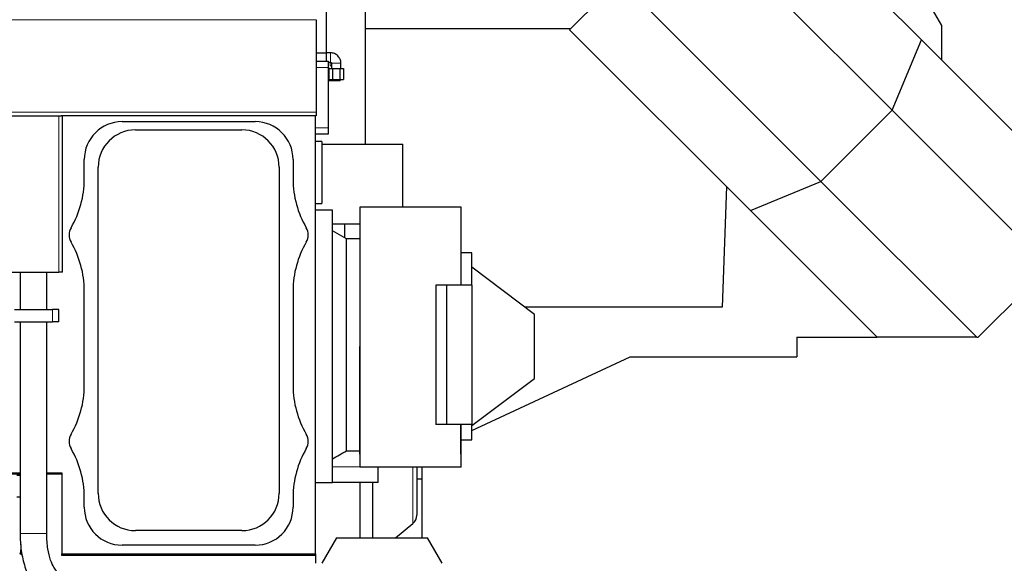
# Model space of a CAD drawing. Header units: inches. Extents: x 0 to 17820, y -10 to 12600.
# Tile 70 of 117: x 4668 to 6223, y 9101 to 9959. Entities that reach past the tile are written whole.
import ezdxf

# ---------------------------------------------------------------- set-up
doc = ezdxf.new("R2010")
doc.units = ezdxf.units.IN
doc.layers.add('1', color=7, linetype='Continuous', true_color=0xffffff)
doc.layers.add('254', color=7, linetype='Continuous', true_color=0xffffff)
doc.styles.add('latin_extended', font='simplex.shx')
doc.dimstyles.get("Standard").update_dxf_attribs({"dimtxt": 0.18, "dimasz": 0.18, "dimexe": 0.18, "dimexo": 0.0625, "dimgap": 0.09, "dimtad": 0, "dimtih": 1, "dimtoh": 1, "dimdec": 4, "dimzin": 0, "dimdsep": 46, "dimtxsty": 'Standard', "dimcen": 0.09, "dimadec": 0, "dimazin": 0, "dimtfac": 1, "dimtdec": 4, "dimtofl": 0, "dimtmove": 0, "dimatfit": 3, "dimfxl": 1, "dimtolj": 1, "dimtzin": 0, "dimarcsym": 0})

# ---------------------------------------------------------------- blocks, each defined once
blk = doc.blocks.new('_U3')
at = {"layer": '254', "color": 3, "linetype": 'Continuous', "lineweight": 13, "transparency": 16777216}
for p, q in [((3912.9, 9280.7), (3912.9, 11785.7)), ((3546.1, 9280.7), (3942.9, 9280.7)), ((3912.9, 9175.7), (3912.9, 8778.6)), ((5283.1, 8673.6), (3882.9, 8673.6))]:
    blk.add_line(p, q, dxfattribs=at)
at = {"layer": '254', "color": 3, "transparency": 16777216}
for points in [[(3930.4, 9175.7), (3895.4, 9175.7), (3912.9, 9280.7)], [(3895.4, 8778.6), (3930.4, 8778.6), (3912.9, 8673.6)]]:
    blk.add_solid(points, dxfattribs=at)
at = {"layer": 'Defpoints', "color": 0, "transparency": 16777216}
for p in [(3516.1, 9280.7), (3912.9, 8673.6), (5313.1, 8673.6)]:
    blk.add_point(p, dxfattribs=at)
at = {"layer": '254', "color": 2, "lineweight": 13, "transparency": 16777216, "insert": (3755.4, 11463.2), "char_height": 105, "attachment_point": 1, "rotation": 90, "style": 'latin_extended'}
blk.add_mtext('\\A1;607', dxfattribs=at)
blk = doc.blocks.new('_U11')
at = {"layer": '254', "color": 3, "linetype": 'Continuous', "lineweight": 13, "transparency": 16777216}
for p, q in [((6468.6, 10266.6), (6468.6, 6922.7)), ((761.1, 8418.6), (761.1, 6922.7)), ((866.1, 6952.7), (6363.6, 6952.7))]:
    blk.add_line(p, q, dxfattribs=at)
at = {"layer": '254', "color": 3, "transparency": 16777216}
for points in [[(866.1, 6970.2), (866.1, 6935.2), (761.1, 6952.7)], [(6363.6, 6935.2), (6363.6, 6970.2), (6468.6, 6952.7)]]:
    blk.add_solid(points, dxfattribs=at)
at = {"layer": 'Defpoints', "color": 0, "transparency": 16777216}
for p in [(6468.6, 10296.6), (761.1, 8448.6), (6468.6, 6952.7)]:
    blk.add_point(p, dxfattribs=at)
at = {"layer": '254', "color": 2, "lineweight": 13, "transparency": 16777216, "insert": (3429.8, 7110.2), "char_height": 105, "attachment_point": 1, "style": 'latin_extended'}
blk.add_mtext('\\A1;5707', dxfattribs=at)

msp = doc.modelspace()

# ---------------------------------------------------------------- linework, layer by layer
at = {"layer": '1', "color": 2, "linetype": 'Continuous', "lineweight": 25}
for p, q in [((5846.366, 10173.026), (6091.595, 9927.797)), ((6045.493, 9816.497), (5729.564, 10132.426)), ((6124.09, 9950.15), (6037.487, 10100.15)), ((5152.09, 10009.36), (5152.09, 9907.36)), ((5536.367, 9943.502), (5615.067, 10022.203)), ((5615.067, 10022.203), (5933.133, 9704.137)), ((5214.316, 9763.152), (5214.316, 9985.15)), ((5136.09, 9959.476), (5136.09, 9813.653)), ((6124.09, 9895.302), (6124.09, 9950.15)), ((5214.316, 9945.65), (5538.518, 9945.65)), ((5821.834, 9658.035), (5536.367, 9943.502)), ((6045.493, 9816.497), (6091.595, 9927.797)), ((6091.595, 9927.797), (6292.541, 9726.85)), ((5136.089, 9907.36), (5152.09, 9907.36)), ((5158.994, 9907.149), (5152.089, 9907.149)), ((5158.994, 9907.149), (5152.089, 9907.149)), ((5152.09, 9907.36), (5152.09, 9893.842)), ((5136.09, 9893.842), (5155.09, 9893.842)), ((5155.089, 9892.149), (5158.994, 9892.149)), ((5155.09, 9893.842), (5155.09, 9883.842)), ((5160.437, 9890.707), (5160.437, 9882.372)), ((5160.437, 9890.707), (5160.437, 9890.707)), ((5175.437, 9882.372), (5175.437, 9890.707)), ((5175.437, 9890.707), (5175.437, 9890.707)), ((5155.089, 9884.149), (5155.895, 9884.149)), ((5155.09, 9883.842), (5155.09, 9788.842)), ((5155.09, 9878.408), (5156.234, 9878.408)), ((5155.895, 9884.149), (5155.895, 9878.408)), ((5156.234, 9882.372), (5162.085, 9882.372)), ((5156.234, 9882.372), (5156.234, 9865.072)), ((5156.234, 9882.372), (5160.437, 9882.372)), ((5162.085, 9882.372), (5173.788, 9882.372)), ((5162.085, 9882.372), (5162.085, 9865.072)), ((5173.788, 9882.372), (5179.639, 9882.372)), ((5173.788, 9882.372), (5173.788, 9865.072)), ((5175.437, 9882.372), (5179.639, 9882.372)), ((5179.639, 9882.372), (5179.639, 9865.072)), ((5155.09, 9863.649), (5159.488, 9863.649)), ((5156.234, 9865.072), (5162.085, 9865.072)), ((5159.488, 9865.072), (5159.488, 9863.649)), ((5159.488, 9863.649), (5169.302, 9863.649)), ((5162.085, 9865.072), (5173.788, 9865.072)), ((5169.302, 9865.072), (5169.302, 9863.649)), ((5169.302, 9863.649), (5174.21, 9863.649)), ((5173.788, 9865.072), (5179.639, 9865.072)), ((5174.21, 9865.072), (5174.21, 9863.649)), ((4639.09, 9807.653), (4730.09, 9807.653)), ((4730.09, 9807.653), (4734.058, 9807.653)), ((5136.09, 9807.653), (4734.058, 9807.653)), ((4736.09, 9560.653), (4736.09, 9807.653)), ((5135.09, 9116.148), (5135.09, 9807.642)), ((5136.09, 9813.653), (5136.09, 9807.653)), ((5933.133, 9704.137), (6045.493, 9816.497)), ((6292.541, 9569.449), (6045.493, 9816.497)), ((4830.09, 9798.482), (5040.09, 9798.482)), ((4851.09, 9785.513), (5019.09, 9785.513)), ((5155.09, 9778.842), (5135.09, 9778.842)), ((5155.09, 9788.842), (5155.09, 9778.842)), ((5145.1, 9767.148), (5135.09, 9767.148)), ((5145.1, 9767.148), (5145.1, 9669.148)), ((5145.101, 9763.149), (5273.094, 9763.149)), ((5273.094, 9663.651), (5273.094, 9763.149)), ((4770.26, 9707.425), (4770.26, 9738.652)), ((5099.919, 9738.652), (5099.919, 9707.425)), ((4792.229, 9211.652), (4792.229, 9726.652)), ((5077.951, 9726.652), (5077.951, 9211.652)), ((5821.834, 9658.035), (5933.133, 9704.137)), ((5933.133, 9704.137), (6179.121, 9458.15)), ((5783.833, 9696.033), (5777.185, 9505.65)), ((5135.09, 9669.148), (5145.1, 9669.148)), ((5135.094, 9658.65), (5135.094, 9669.149)), ((5162.09, 9658.649), (5135.09, 9658.649)), ((5162.09, 9230.195), (5162.09, 9658.649)), ((5205.09, 9663.649), (5205.09, 9488.369)), ((5365.09, 9663.649), (5205.09, 9663.649)), ((5365.09, 9540.149), (5365.09, 9663.649)), ((6021.719, 9458.15), (5821.834, 9658.035)), ((5162.09, 9637.149), (5205.088, 9637.149)), ((5184.09, 9613.649), (5162.09, 9626.349)), ((5205.091, 9613.649), (5184.09, 9613.649)), ((5184.09, 9278.94), (5184.09, 9613.649)), ((5382.09, 9591.149), (5365.09, 9591.149)), ((5382.09, 9540.157), (5382.09, 9591.149)), ((4639.09, 9560.653), (4730.09, 9560.653)), ((4669.088, 9560.644), (4669.088, 9501.649)), ((4711.09, 9501.65), (4711.09, 9560.652)), ((4736.09, 9560.653), (4730.09, 9560.653)), ((5481.09, 9494.149), (5382.09, 9568.749)), ((6181.242, 9458.15), (6292.541, 9569.449)), ((4770.26, 9381.425), (4770.26, 9531.88)), ((5099.919, 9531.88), (5099.919, 9381.425)), ((5342.166, 9540.149), (5325.09, 9540.149)), ((5325.09, 9540.149), (5325.09, 9320.149)), ((5382.166, 9540.149), (5342.166, 9540.149)), ((5342.166, 9540.149), (5342.166, 9320.149)), ((5382.166, 9540.149), (5382.166, 9320.149)), ((4660.09, 9501.65), (4720.09, 9501.65)), ((4730.09, 9501.65), (4720.09, 9501.65)), ((4730.09, 9482.65), (4730.09, 9501.65)), ((5777.185, 9505.65), (5465.831, 9505.65)), ((4660.09, 9482.65), (4720.09, 9482.65)), ((4669.088, 9482.648), (4669.088, 9148.471)), ((4711.088, 9148.471), (4711.088, 9482.648)), ((4730.09, 9482.65), (4720.09, 9482.65)), ((5481.09, 9393.149), (5481.09, 9494.149)), ((5895.09, 9458.15), (6021.719, 9458.15)), ((5895.09, 9458.15), (5895.09, 9427.15)), ((6179.121, 9458.15), (6021.719, 9458.15)), ((6179.121, 9458.15), (6181.242, 9458.15)), ((5205.09, 9273.649), (5205.09, 9443.649)), ((5205.315, 9443.649), (5205.315, 9273.649)), ((5382.095, 9310.659), (5631.873, 9427.15)), ((5631.873, 9427.15), (5895.09, 9427.15)), ((5382.09, 9318.549), (5481.09, 9393.149)), ((5342.166, 9320.149), (5325.09, 9320.149)), ((5382.166, 9320.149), (5342.166, 9320.149)), ((5364.864, 9273.649), (5364.864, 9320.149)), ((5365.09, 9273.649), (5365.09, 9320.149)), ((5382.09, 9296.149), (5382.09, 9320.153)), ((5365.09, 9296.149), (5382.09, 9296.149)), ((5184.09, 9278.94), (5205.09, 9278.94)), ((5205.09, 9273.649), (5205.09, 9253.149)), ((5205.315, 9273.649), (5205.09, 9273.649)), ((5365.09, 9273.649), (5364.864, 9273.649)), ((5365.09, 9253.149), (5365.09, 9273.649)), ((5365.09, 9253.149), (5205.09, 9253.149)), ((5233.99, 9228.649), (5233.99, 9253.149)), ((5295.09, 9253.149), (5295.09, 9177.27)), ((5303.09, 9253.15), (5303.09, 9233.749)), ((4645.59, 9244.148), (4669.088, 9244.148)), ((4669.088, 9241.653), (4645.59, 9241.653)), ((4669.088, 9239.815), (4663.744, 9239.815)), ((4711.087, 9244.148), (4735.09, 9244.148)), ((4735.09, 9241.653), (4711.087, 9241.653)), ((4735.09, 9244.148), (4735.09, 9116.148)), ((5303.09, 9233.749), (5295.089, 9233.749)), ((5303.09, 9233.749), (5303.09, 9141.15)), ((5135.09, 9228.649), (5162.09, 9228.649)), ((5162.09, 9228.649), (5162.09, 9230.195)), ((5233.99, 9228.649), (5162.09, 9228.649)), ((5205.09, 9228.638), (5205.09, 9141.147)), ((5225.09, 9228.648), (5225.09, 9141.149)), ((4669.088, 9205.646), (4663.744, 9205.646)), ((4770.26, 9189.652), (4770.26, 9205.88)), ((5099.919, 9205.88), (5099.919, 9189.652)), ((5261.601, 9141.149), (5288.946, 9164.094)), ((5019.09, 9152.791), (4851.09, 9152.791)), ((5168.184, 9141.149), (5145.09, 9101.149)), ((5168.184, 9141.149), (5311.996, 9141.149)), ((5335.09, 9101.149), (5311.996, 9141.149)), ((5040.09, 9129.823), (4830.09, 9129.823)), ((4735.09, 9113.653), (4735.09, 9116.149)), ((4735.09, 9116.148), (5135.09, 9116.148)), ((5135.09, 9113.653), (4735.09, 9113.653)), ((5135.09, 9116.15), (5135.09, 9113.653)), ((5135.09, 9113.661), (5135.09, 9101.156))]:
    msp.add_line(p, q, dxfattribs=at)
at = {"layer": '1', "color": 110, "linetype": 'Continuous', "lineweight": 13}
for p, q in [((5136.09, 9959.476), (4640.595, 9959.476)), ((5158.395, 9892.149), (5158.395, 9886.489)), ((5160.436, 9886.649), (5158.424, 9886.649)), ((5175.437, 9890.707), (5160.437, 9890.707)), ((5155.09, 9883.842), (5136.09, 9883.842)), ((5136.09, 9813.653), (4635.09, 9813.653)), ((4730.09, 9560.653), (4730.09, 9807.653)), ((5135.09, 9788.842), (5155.09, 9788.842)), ((4720.09, 9482.65), (4720.09, 9501.65)), ((5205.315, 9443.649), (5205.09, 9443.649)), ((5162.09, 9253.649), (5205.089, 9253.649)), ((5288.946, 9253.147), (5288.946, 9164.094)), ((4711.088, 9148.471), (4669.088, 9148.471))]:
    msp.add_line(p, q, dxfattribs=at)
at = {"layer": '1', "color": 2, "linetype": 'Continuous', "lineweight": 25}
for centre, radius, start, end in [((4830.09, 9738.652), 59.83, 90, 180), ((5040.09, 9738.652), 59.83, 0, 90), ((4851.09, 9726.652), 58.861, 90, 180), ((5019.09, 9726.652), 58.861, 0, 90), ((4620.09, 9707.425), 150.17, 329.414358, 0), ((5250.09, 9707.425), 150.17, 180, 210.585642), ((4768.59, 9619.652), 22.33, 149.414358, 210.585642), ((5101.59, 9619.652), 22.33, 329.414358, 30.585642), ((4620.09, 9531.88), 150.17, 0, 30.585642), ((5250.09, 9531.88), 150.17, 149.414358, 180), ((4620.09, 9381.425), 150.17, 329.414358, 0), ((5250.09, 9381.425), 150.17, 180, 210.585642), ((4768.59, 9293.652), 22.33, 149.414358, 210.585642), ((5101.59, 9293.652), 22.33, 329.414358, 30.585642), ((4620.09, 9205.88), 150.17, 0, 30.585642), ((5250.09, 9205.88), 150.17, 149.414358, 180), ((4851.09, 9211.652), 58.861, 180, 270), ((5019.09, 9211.652), 58.861, 270, 0), ((4830.09, 9189.652), 59.83, 180, 270), ((5040.09, 9189.652), 59.83, 270, 0), ((5277.89, 9177.27), 17.2, 310, 0)]:
    msp.add_arc(centre, radius, start, end, dxfattribs=at)
at = {"layer": '1', "color": 110, "linetype": 'Continuous', "lineweight": 13}
msp.add_ellipse((5158.994, 9899.649), major_axis=(0, 7.5), ratio=0.02330124, start_param=3.14169426, end_param=6.28318531, dxfattribs=at)
at = {"layer": '1', "color": 2, "linetype": 'Continuous', "lineweight": 25}
for points, knots in [([(5175.437, 9890.707), (5175.346, 9892.925), (5174.471, 9897.022), (5171.539, 9901.713), (5168.181, 9904.493), (5164.319, 9906.517), (5161.183, 9907.125), (5158.994, 9907.149)], [0, 0, 0, 0, 0.24780942, 0.49616682, 0.62429045, 0.75502091, 1, 1, 1, 1]), ([(5158.994, 9892.149), (5159.178, 9892.173), (5159.411, 9892.159), (5159.704, 9892.116), (5159.858, 9892.008), (5160.088, 9891.767), (5160.289, 9891.444), (5160.43, 9891.044), (5160.444, 9890.831), (5160.437, 9890.707)], [0, 0, 0, 0, 0.22942811, 0.30350258, 0.36927868, 0.46423115, 0.72778617, 0.84570565, 1, 1, 1, 1]), ([(5205.09, 9488.374), (5205.09, 9487.73), (5205.09, 9487.085), (5205.095, 9484.443), (5205.103, 9482.441), (5205.125, 9478.423), (5205.139, 9476.409), (5205.168, 9472.368), (5205.2, 9468.316), (5205.247, 9462.203), (5205.284, 9456.055), (5205.301, 9451.933), (5205.309, 9448.832), (5205.311, 9447.797), (5205.314, 9446.243), (5205.314, 9445.724), (5205.315, 9444.686), (5205.315, 9444.167), (5205.315, 9443.649)], [0, 0, 0, 0, 0.04410761, 0.04410761, 0.18066366, 0.18066366, 0.31721972, 0.31721972, 0.45377577, 0.59033183, 0.72688789, 0.86344394, 0.86344394, 0.93172197, 0.93172197, 0.96586099, 0.96586099, 1, 1, 1, 1]), ([(4669.088, 9148.471), (4669.051, 9139.143), (4670.245, 9120.988), (4676.036, 9094.729), (4684.19, 9076.551), (4692.391, 9064.424), (4697.006, 9059.51), (4699.499, 9057.291)], [0, 0, 0, 0, 0.24054651, 0.48834833, 0.74030613, 0.86679374, 1, 1, 1, 1]), ([(4726.481, 9089.477), (4725.121, 9090.765), (4722.154, 9094.819), (4716.77, 9105.867), (4713.067, 9120.592), (4711.363, 9135.619), (4711.07, 9143.977), (4711.088, 9148.471)], [0, 0, 0, 0, 0.19546612, 0.42825096, 0.69290122, 0.83935931, 1, 1, 1, 1]), ([(4670.244, 9126.828), (4670.259, 9126.288), (4670.256, 9125.064), (4669.987, 9121.459), (4669.253, 9118.485), (4668.374, 9116.221)], [0, 0, 0, 0, 0.14951413, 0.33951711, 1, 1, 1, 1])]:
    msp.add_open_spline(points, degree=3, knots=knots, dxfattribs=at)
for points in [[(5181.092, 9637.149), (5181.092, 9629.893), (5181.092, 9622.636), (5181.092, 9615.379)], [(5162.09, 9265.861), (5169.427, 9270.214), (5176.761, 9274.573), (5184.09, 9278.94)], [(4670.244, 9130.898), (4670.244, 9129.542), (4670.244, 9128.185), (4670.244, 9126.828)]]:
    msp.add_open_spline(points, degree=3, dxfattribs=at)
msp.add_rational_spline([(4672.342, 9114.823), (4670.385, 9115.526), (4668.981, 9116.025), (4668.396, 9116.224), (4668.374, 9116.221)], [0.994809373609, 0.994732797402, 1.00197453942, 1.01661171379, 1.01661171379], degree=4, dxfattribs=at)

# ---------------------------------------------------------------- dimensions: what is measured, and where the dimension line sits
at = {"layer": '254', "color": 2, "linetype": 'Continuous', "lineweight": 13}
dim = msp.add_linear_dim(base=(3912.933, 8673.649), p1=(3516.09, 9280.695), p2=(5313.09, 8673.649), angle=90, dimstyle='Standard', override={"dimscale": 30, "dimtxt": 3.5, "dimasz": 3.5, "dimexe": 1, "dimexo": 1, "dimgap": 1.75, "dimtad": 1, "dimtih": 0, "dimtoh": 0, "dimdec": 0, "dimlfac": 1, "dimzin": 8, "dimdsep": 46, "dimlunit": 2, "dimtxsty": 'latin_extended', "dimsah": 1, "dimse1": 0, "dimse2": 0, "dimsd1": 0, "dimsd2": 0, "dimclrd": 3, "dimclre": 3, "dimclrt": 2, "dimtol": 0, "dimtm": -0.1, "dimtfac": 0.714286, "dimtdec": 3, "dimtofl": 1, "dimtmove": 0, "dimtzin": 8, "dimlwd": 13, "dimlwe": 13}, dxfattribs=at)
dim.commit()
dim.dimension.update_dxf_attribs({"geometry": '_U3', "text_midpoint": (3912.933, 11598.164), "dimtype": 160})
dim = msp.add_linear_dim(base=(6468.58969, 6952.66241), p1=(761.0897, 8448.64919), p2=(6468.58969, 10296.58971), dimstyle='Standard', override={"dimscale": 30, "dimtxt": 3.5, "dimasz": 3.5, "dimexe": 1, "dimexo": 1, "dimgap": 1.75, "dimtad": 1, "dimtih": 1, "dimtoh": 0, "dimdec": 0, "dimlfac": 1, "dimzin": 8, "dimdsep": 46, "dimlunit": 2, "dimtxsty": 'latin_extended', "dimsah": 1, "dimse1": 0, "dimse2": 0, "dimsd1": 0, "dimsd2": 0, "dimclrd": 3, "dimclre": 3, "dimclrt": 2, "dimtol": 0, "dimtm": -0.1, "dimtfac": 0.714286, "dimtdec": 3, "dimtofl": 1, "dimtmove": 0, "dimtzin": 8, "dimlwd": 13, "dimlwe": 13}, dxfattribs=at)
dim.commit()
dim.dimension.update_dxf_attribs({"geometry": '_U11', "text_midpoint": (3614.83969, 6952.66241), "dimtype": 160})

doc.saveas('drawing.dxf')
